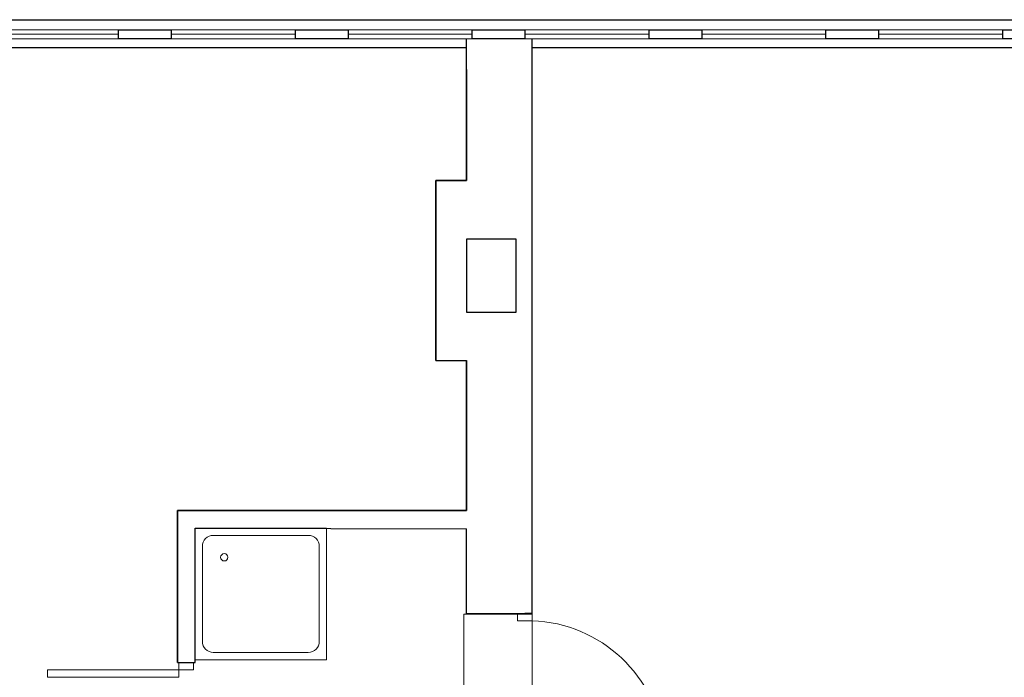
# Model space of a CAD drawing. Header units: millimetres. Extents: x 6612729504 to 6612744462, y 5733542327 to 5733549367.
# Tile 101 of 109: x 6612741502 to 6612742176, y 5733547275 to 5733547725. Entities that reach past the tile are written whole.
import ezdxf

# ---------------------------------------------------------------- set-up
doc = ezdxf.new("R2010")
doc.units = ezdxf.units.MM
doc.header["$MEASUREMENT"] = 0
for name, color, linetype in [('!!!!_SCIANY GRUBE', 7, 'Continuous'), ('A-ARM', 7, 'Continuous'), ('dwa_DRZWI', 7, 'Continuous'), ('dwa_funkcja_WC', 7, 'Continuous'), ('STOLARKAOKIENNA', 7, 'Continuous'), ('WIDOK', 7, 'Continuous')]:
    doc.layers.add(name, color=color, linetype=linetype)

msp = doc.modelspace()

# ---------------------------------------------------------------- linework, layer by layer
at = {"layer": '!!!!_SCIANY GRUBE', "color": 252, "lineweight": 30}
for p, q in [((6612741807.516494, 5733547614.844686), (6612741807.516494, 5733547711.844687)), ((6612741852.516494, 5733547318.844687), (6612741852.516494, 5733547711.844687)), ((6612741807.516494, 5733547690.844687), (6612741807.516494, 5733547614.844686)), ((6612741786.516493, 5733547614.844686), (6612741807.516494, 5733547614.844686)), ((6612741786.516493, 5733547491.844687), (6612741786.516493, 5733547614.844686)), ((6612741807.516494, 5733547614.844686), (6612741786.516493, 5733547614.844686)), ((6612741786.516493, 5733547614.844686), (6612741786.516493, 5733547491.844687)), ((6612741786.516493, 5733547515.844687), (6612741786.516493, 5733547610.844687)), ((6612741841.516494, 5733547574.844686), (6612741807.516494, 5733547574.844686)), ((6612741807.516494, 5733547574.844686), (6612741807.516494, 5733547524.844686)), ((6612741841.516494, 5733547524.844686), (6612741841.516494, 5733547574.844686)), ((6612741807.516494, 5733547524.844686), (6612741841.516494, 5733547524.844686)), ((6612741786.516493, 5733547491.844687), (6612741807.516494, 5733547491.844687)), ((6612741786.516493, 5733547491.844687), (6612741807.516494, 5733547491.844687)), ((6612741807.516494, 5733547491.844687), (6612741807.516494, 5733547389.238497)), ((6612741807.516494, 5733547389.238497), (6612741807.516494, 5733547491.844687)), ((6612741807.516494, 5733547389.238497), (6612741609.848207, 5733547389.238497)), ((6612741609.848207, 5733547389.238497), (6612741609.848207, 5733547285.232274)), ((6612741609.848207, 5733547285.232274), (6612741609.848207, 5733547389.238497)), ((6612741609.848207, 5733547389.238497), (6612741807.516494, 5733547389.238497)), ((6612741609.848207, 5733547285.232274), (6612741609.848207, 5733547389.238497)), ((6612741621.848207, 5733547285.232274), (6612741621.848207, 5733547377.238497)), ((6612741621.848207, 5733547377.238497), (6612741807.516494, 5733547376.705513)), ((6612741621.848207, 5733547285.232274), (6612741621.848207, 5733547377.238497)), ((6612741807.516494, 5733547318.844687), (6612741807.516494, 5733547376.705513)), ((6612741807.516494, 5733547318.844687), (6612741852.516494, 5733547318.844687)), ((6612741852.516494, 5733547318.844687), (6612741847.516494, 5733547318.844687)), ((6612741609.848207, 5733547285.232274), (6612741614.848207, 5733547285.232274)), ((6612741609.848207, 5733547285.232274), (6612741621.848207, 5733547285.232274))]:
    msp.add_line(p, q, dxfattribs=at)
for points in [[(6612741605.516493, 5733547711.844687), (6612741569.516493, 5733547711.844687), (6612741569.516493, 5733547717.844687), (6612741605.516493, 5733547717.844687)], [(6612741726.516493, 5733547711.844687), (6612741690.516493, 5733547711.844687), (6612741690.516493, 5733547717.844687), (6612741726.516493, 5733547717.844687)], [(6612741847.516494, 5733547711.844687), (6612741811.516493, 5733547711.844687), (6612741811.516493, 5733547717.844687), (6612741847.516494, 5733547717.844687)], [(6612741968.516493, 5733547711.844687), (6612741932.516494, 5733547711.844687), (6612741932.516494, 5733547717.844687), (6612741968.516493, 5733547717.844687)], [(6612742089.516494, 5733547711.844687), (6612742053.516493, 5733547711.844687), (6612742053.516493, 5733547717.844687), (6612742089.516494, 5733547717.844687)], [(6612742210.516494, 5733547711.844687), (6612742174.516494, 5733547711.844687), (6612742174.516494, 5733547717.844687), (6612742210.516494, 5733547717.844687)]]:
    msp.add_lwpolyline(points, close=True, dxfattribs=at)
at = {"layer": 'A-ARM', "color": 252, "lineweight": 18}
for p, q in [((6612741621.848207, 5733547377.238497), (6612741621.848207, 5733547287.238497)), ((6612741711.848208, 5733547377.238497), (6612741621.848207, 5733547377.238497)), ((6612741699.348207, 5733547372.238497), (6612741634.348207, 5733547372.238497)), ((6612741711.848208, 5733547287.238497), (6612741711.848208, 5733547377.238497)), ((6612741740.117785, 5733547376.83493), (6612741740.167785, 5733547376.83493)), ((6612741626.848208, 5733547364.738497), (6612741626.848208, 5733547299.738497)), ((6612741706.848207, 5733547299.738497), (6612741706.848207, 5733547364.738497)), ((6612741634.348207, 5733547292.238496), (6612741699.348207, 5733547292.238496)), ((6612741621.848207, 5733547287.238497), (6612741711.848208, 5733547287.238497))]:
    msp.add_line(p, q, dxfattribs=at)
msp.add_circle((6612741641.848207, 5733547357.238497), 2.5, dxfattribs=at)
for centre, radius, start, end in [((6612741634.348208, 5733547364.738496), 7.5, 90, 180), ((6612741699.348207, 5733547364.738497), 7.5, 0, 90), ((6612741634.348207, 5733547299.738496), 7.5, 180, 270), ((6612741699.348207, 5733547299.738496), 7.499999, 270, 0)]:
    msp.add_arc(centre, radius, start, end, dxfattribs=at)
at = {"layer": 'dwa_DRZWI', "color": 252, "lineweight": 20}
for points in [[(6612741852.516323, 5733547313.844686), (6612741842.516323, 5733547313.844667), (6612741842.516314, 5733547318.844667), (6612741852.516315, 5733547318.844687)], [(6612741610.848028, 5733547285.232265), (6612741620.848028, 5733547285.232283), (6612741620.848038, 5733547280.232283), (6612741610.848038, 5733547280.232265)], [(6612741520.80444, 5733547280.232103), (6612741610.848038, 5733547280.232265), (6612741610.848046, 5733547275.232265), (6612741520.804449, 5733547275.232103)]]:
    msp.add_lwpolyline(points, close=True, dxfattribs=at)
msp.add_arc((6612741849.423155, 5733547220.370453), 93.525397, 5.237022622, 88.104682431, dxfattribs=at)
at = {"layer": 'dwa_funkcja_WC', "color": 252, "lineweight": 18}
msp.add_lwpolyline([(6612741805.853183, 5733547318.260342), (6612741852.419448, 5733547318.260342), (6612741852.419448, 5733547218.272033), (6612741805.853183, 5733547218.272033)], close=True, dxfattribs=at)
at = {"layer": 'STOLARKAOKIENNA', "color": 252, "lineweight": 18}
for p, q in [((6612741569.516493, 5733547717.844687), (6612741484.516493, 5733547717.844687)), ((6612741569.516493, 5733547714.844687), (6612741484.516493, 5733547714.844687)), ((6612741690.516493, 5733547717.844687), (6612741605.516493, 5733547717.844687)), ((6612741690.516493, 5733547714.844687), (6612741605.516493, 5733547714.844687)), ((6612741811.516493, 5733547717.844687), (6612741726.516493, 5733547717.844687)), ((6612741811.516493, 5733547714.844687), (6612741726.516493, 5733547714.844687)), ((6612741932.516494, 5733547717.844687), (6612741847.516494, 5733547717.844687)), ((6612741932.516494, 5733547714.844687), (6612741847.516494, 5733547714.844687)), ((6612742053.516493, 5733547717.844687), (6612741968.516493, 5733547717.844687)), ((6612742053.516493, 5733547714.844687), (6612741968.516493, 5733547714.844687)), ((6612742174.516494, 5733547717.844687), (6612742089.516494, 5733547717.844687)), ((6612742174.516494, 5733547714.844687), (6612742089.516494, 5733547714.844687)), ((6612741569.516493, 5733547711.844687), (6612741484.516493, 5733547711.844687)), ((6612741690.516493, 5733547711.844687), (6612741605.516493, 5733547711.844687)), ((6612741811.516493, 5733547711.844687), (6612741726.516493, 5733547711.844687)), ((6612741932.516494, 5733547711.844687), (6612741847.516494, 5733547711.844687)), ((6612742053.516493, 5733547711.844687), (6612741968.516493, 5733547711.844687)), ((6612742174.516494, 5733547711.844687), (6612742089.516494, 5733547711.844687))]:
    msp.add_line(p, q, dxfattribs=at)
at = {"layer": 'WIDOK', "color": 252, "lineweight": 30}
for p, q in [((6612731344.516478, 5733547724.844687), (6612743410.516496, 5733547724.844687)), ((6612731344.516478, 5733547724.844687), (6612743413.516496, 5733547724.844687)), ((6612738944.424063, 5733547724.844687), (6612743410.516496, 5733547724.844687)), ((6612738944.424063, 5733547724.844687), (6612743413.516496, 5733547724.844687)), ((6612741473.516492, 5733547705.844687), (6612741807.516494, 5733547705.844687)), ((6612741852.516494, 5733547705.844687), (6612742416.516495, 5733547705.844687))]:
    msp.add_line(p, q, dxfattribs=at)

doc.saveas('drawing.dxf')
